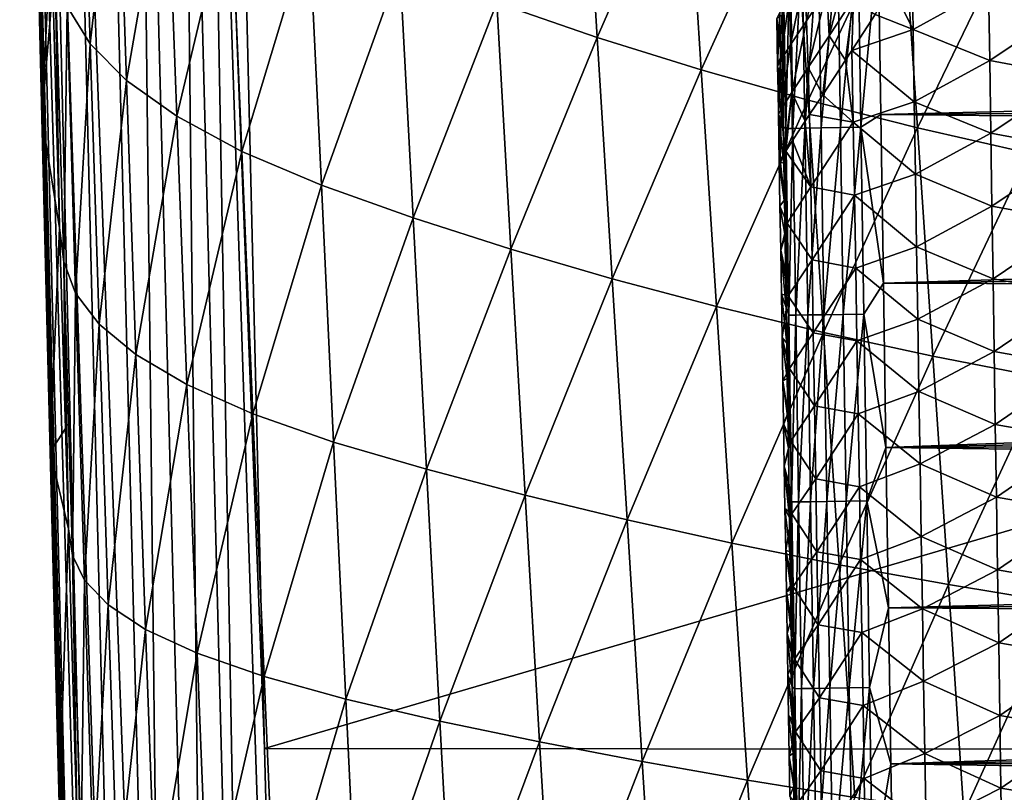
# Model space of a CAD drawing. Header units: metres. Extents: x -26 to 26, y -147 to 24.
# Tile 150 of 254: x -21.21 to -14.07, y -64.29 to -58.68. Entities that reach past the tile are written whole.
import ezdxf

# ---------------------------------------------------------------- set-up
doc = ezdxf.new("R2010")
doc.units = ezdxf.units.M
doc.layers.add('solid_12_411_052_XXX', color=7, linetype='CONTINUOUS')

msp = doc.modelspace()

# ---------------------------------------------------------------- linework, layer by layer
at = {"layer": 'solid_12_411_052_XXX'}
for points in [[(-20.363562, -52.506275, 121.180649), (-20.648869, -52.51273, 121.000336), (-20.126053, -73.243813, 121.005333)], [(-20.045385, -52.499084, 121.292519), (-20.363562, -52.506275, 121.180649), (-19.826681, -73.235832, 121.190308)], [(-20.363562, -52.506275, 121.180649), (-20.126053, -73.243813, 121.005333), (-19.826681, -73.235832, 121.190308)], [(-19.878931, -52.495319, 121.32093), (-20.045385, -52.499084, 121.292519), (-19.507191, -73.227318, 121.297325)], [(-20.045385, -52.499084, 121.292519), (-19.826681, -73.235832, 121.190308), (-19.507191, -73.227318, 121.297325)], [(-19.878931, -52.495319, 121.32093), (-19.434074, -63.966743, 121.330444), (-19.710291, -52.491505, 121.330444)], [(-19.878931, -52.495319, 121.32093), (-19.196821, -73.114609, 121.330444), (-19.434074, -63.966743, 121.330444)], [(-19.878931, -52.495319, 121.32093), (-19.507191, -73.227318, 121.297325), (-19.196821, -73.114609, 121.330444)], [(19.710333, -52.491505, 121.330444), (-19.710291, -52.491505, 121.330444), (-19.434074, -63.966743, 121.330444)], [(19.433222, -64.001778, 121.330444), (19.710333, -52.491505, 121.330444), (-19.434074, -63.966743, 121.330444)], [(-21.201559, -52.525223, 119.988632), (-21.209883, -52.525414, 119.819862), (-20.664307, -73.258163, 120.124001)], [(-21.209883, -52.525414, 119.819862), (-21.15844, -54.767628, 119.818527), (-20.664307, -73.258163, 120.124001)], [(-21.174316, -52.524609, 120.155365), (-21.201559, -52.525223, 119.988632), (-20.664307, -73.258163, 120.124001)], [(-21.064695, -52.522129, 120.474403), (-21.174316, -52.524609, 120.155365), (-20.56032, -73.255394, 120.448013)], [(-21.174316, -52.524609, 120.155365), (-20.664307, -73.258163, 120.124001), (-20.56032, -73.255394, 120.448013)], [(-20.886631, -52.518105, 120.760796), (-21.064695, -52.522129, 120.474403), (-20.377735, -73.250526, 120.750977)], [(-21.064695, -52.522129, 120.474403), (-20.56032, -73.255394, 120.448013), (-20.377735, -73.250526, 120.750977)], [(-20.648869, -52.51273, 121.000336), (-20.886631, -52.518105, 120.760796), (-20.126053, -73.243813, 121.005333)], [(-20.886631, -52.518105, 120.760796), (-20.377735, -73.250526, 120.750977), (-20.126053, -73.243813, 121.005333)], [(-21.15844, -54.767628, 119.818527), (-21.104797, -57.045013, 119.817238), (-20.664307, -73.258163, 120.124001)], [(-20.761822, -56.813595, 107.2229), (-20.698114, -58.850765, 107.237656), (-20.866529, -58.580933, 108.001358)], [(-20.761822, -56.813595, 107.2229), (-20.503038, -57.123959, 106.491013), (-20.698114, -58.850765, 107.237656)], [(-21.104797, -57.045013, 119.817238), (-21.048376, -59.385448, 119.815834), (-20.664307, -73.258163, 120.124001)], [(-20.981724, -58.025978, 109.566422), (-21.048376, -59.385448, 119.815834), (-21.104797, -57.045013, 119.817238)], [(-17.125399, -57.053921, 103.398972), (-17.018837, -58.804955, 103.436356), (-17.748955, -58.554279, 103.796341)], [(-17.125399, -57.053921, 103.398972), (-16.374098, -57.323227, 103.058098), (-17.018837, -58.804955, 103.436356)], [(-20.503038, -57.123959, 106.491013), (-20.435413, -59.116737, 106.501289), (-20.698114, -58.850765, 107.237656)], [(-20.503038, -57.123959, 106.491013), (-20.143353, -57.428272, 105.80101), (-20.435413, -59.116737, 106.501289)], [(-16.374098, -57.323227, 103.058098), (-16.264339, -59.040562, 103.102402), (-17.018837, -58.804955, 103.436356)], [(-16.374098, -57.323227, 103.058098), (-15.600354, -57.573925, 102.738907), (-16.264339, -59.040562, 103.102402)], [(-20.143353, -57.428272, 105.80101), (-20.070456, -59.377476, 105.807838), (-20.435413, -59.116737, 106.501289)], [(-20.143353, -57.428272, 105.80101), (-19.678045, -57.725224, 105.172798), (-20.070456, -59.377476, 105.807838)], [(-15.600354, -57.573925, 102.738907), (-15.489263, -59.259892, 102.789848), (-16.264339, -59.040562, 103.102402)], [(-15.600354, -57.573925, 102.738907), (-14.806734, -57.804695, 102.439148), (-15.489263, -59.259892, 102.789848)], [(-19.678045, -57.725224, 105.172798), (-19.598537, -59.631927, 105.178062), (-20.070456, -59.377476, 105.807838)], [(-19.678045, -57.725224, 105.172798), (-19.108398, -58.012962, 104.629669), (-19.598537, -59.631927, 105.178062)], [(-14.806734, -57.804695, 102.439148), (-14.69606, -59.461781, 102.496277), (-15.489263, -59.259892, 102.789848)], [(-14.806734, -57.804695, 102.439148), (-13.995935, -58.014248, 102.156052), (-14.69606, -59.461781, 102.496277)], [(-20.981724, -58.025978, 109.566422), (-20.969954, -58.441753, 109.571388), (-21.048376, -59.385448, 119.815834)], [(-19.108398, -58.012962, 104.629669), (-19.021063, -59.878487, 104.636292), (-19.598537, -59.631927, 105.178062)], [(-19.108398, -58.012962, 104.629669), (-18.451506, -58.289818, 104.185669), (-19.021063, -59.878487, 104.636292)], [(-13.995935, -58.014248, 102.156052), (-13.887317, -59.645107, 102.218742), (-14.69606, -59.461781, 102.496277)], [(-15.671844, -58.109867, 161.094696), (-15.681321, -58.646301, 160.948349), (-15.677224, -58.916634, 160.948288)], [(-15.671844, -58.109867, 161.094696), (-15.677224, -58.916634, 160.948288), (-15.673139, -59.185444, 160.948227)], [(-15.671844, -58.109867, 161.094696), (-15.673139, -59.185444, 160.948227), (-15.669063, -59.45277, 160.948181)], [(-15.620296, -58.109074, 161.242935), (-15.671844, -58.109867, 161.094696), (-15.651367, -59.465771, 161.094467)], [(-15.651367, -59.465771, 161.094467), (-15.671844, -58.109867, 161.094696), (-15.669063, -59.45277, 160.948181)], [(-15.59987, -59.464966, 161.242783), (-15.620296, -58.109074, 161.242935), (-15.651367, -59.465771, 161.094467)], [(-15.533429, -58.107754, 161.381134), (-15.620296, -58.109074, 161.242935), (-15.59987, -59.464966, 161.242783)], [(-15.513021, -59.463623, 161.381073), (-15.533429, -58.107754, 161.381134), (-15.59987, -59.464966, 161.242783)], [(-15.415482, -58.105968, 161.497162), (-15.533429, -58.107754, 161.381134), (-15.513021, -59.463623, 161.381073)], [(-15.501271, -58.68396, 157.384506), (-15.513315, -58.346489, 157.407013), (-15.370416, -58.131107, 157.0625)], [(-15.39506, -59.461811, 161.497177), (-15.415482, -58.105968, 161.497162), (-15.513021, -59.463623, 161.381073)], [(-15.353211, -58.460823, 157.034668), (-15.501271, -58.68396, 157.384506), (-15.370416, -58.131107, 157.0625)], [(-15.275885, -58.103863, 161.581711), (-15.415482, -58.105968, 161.497162), (-15.39506, -59.461811, 161.497177)], [(-15.255424, -59.459675, 161.581802), (-15.275885, -58.103863, 161.581711), (-15.39506, -59.461811, 161.497177)], [(-15.126877, -58.10162, 161.630798), (-15.275885, -58.103863, 161.581711), (-15.255424, -59.459675, 161.581802)], [(-15.106369, -59.457397, 161.630905), (-15.126877, -58.10162, 161.630798), (-15.255424, -59.459675, 161.581802)], [(-14.980981, -58.11084, 161.64595), (-15.126877, -58.10162, 161.630798), (-15.106369, -59.457397, 161.630905)], [(-14.961949, -59.365479, 161.646057), (-14.980981, -58.11084, 161.64595), (-15.106369, -59.457397, 161.630905)], [(14.973123, -58.632851, 161.645996), (-14.980981, -58.11084, 161.64595), (-14.961949, -59.365479, 161.646057)], [(-15.336632, -58.792706, 157.008347), (-15.353211, -58.460823, 157.034668), (-15.181615, -58.199024, 156.723938)], [(-15.159805, -58.522835, 156.694748), (-15.336632, -58.792706, 157.008347), (-15.181615, -58.199024, 156.723938)], [(-18.451506, -58.289818, 104.185669), (-18.355856, -60.115719, 104.197159), (-19.021063, -59.878487, 104.636292)], [(-18.451506, -58.289818, 104.185669), (-17.748955, -58.554279, 103.796341), (-18.355856, -60.115719, 104.197159)], [(-14.878476, -58.443581, 156.319611), (-14.736512, -58.222778, 156.160461), (-14.727642, -58.746681, 156.163925)], [(-14.727642, -58.746681, 156.163925), (-14.736512, -58.222778, 156.160461), (-14.18016, -58.444336, 155.70903)], [(-20.951864, -58.30999, 108.780579), (-20.920013, -60.186039, 109.592079), (-20.969954, -58.441753, 109.571388)], [(-20.951864, -58.30999, 108.780579), (-20.89015, -60.434944, 108.80114), (-20.920013, -60.186039, 109.592079)], [(-20.951864, -58.30999, 108.780579), (-20.866529, -58.580933, 108.001358), (-20.89015, -60.434944, 108.80114)], [(-15.616449, -58.859226, 157.771027), (-15.624632, -58.515282, 157.786591), (-15.513315, -58.346489, 157.407013)], [(-15.501271, -58.68396, 157.384506), (-15.616449, -58.859226, 157.771027), (-15.513315, -58.346489, 157.407013)], [(-20.969954, -58.441753, 109.571388), (-20.920013, -60.186039, 109.592079), (-21.048376, -59.385448, 119.815834)], [(-15.489343, -59.02306, 157.362823), (-15.501271, -58.68396, 157.384506), (-15.353211, -58.460823, 157.034668)], [(-15.336632, -58.792706, 157.008347), (-15.489343, -59.02306, 157.362823), (-15.353211, -58.460823, 157.034668)], [(-15.003829, -58.638958, 156.478638), (-14.878476, -58.443581, 156.319611), (-14.727642, -58.746681, 156.163925)], [(-14.727642, -58.746681, 156.163925), (-14.18016, -58.444336, 155.70903), (-14.172048, -58.972706, 155.713409)], [(-14.172048, -58.972706, 155.713409), (-14.18016, -58.444336, 155.70903), (-13.55876, -58.560963, 155.385101)], [(-17.748955, -58.554279, 103.796341), (-17.646299, -60.342331, 103.814095), (-18.355856, -60.115719, 104.197159)], [(-17.748955, -58.554279, 103.796341), (-17.018837, -58.804955, 103.436356), (-17.646299, -60.342331, 103.814095)], [(-15.688936, -58.973858, 158.188446), (-15.694903, -58.625301, 158.19577), (-15.624632, -58.515282, 157.786591)], [(-15.616449, -58.859226, 157.771027), (-15.688936, -58.973858, 158.188446), (-15.624632, -58.515282, 157.786591)], [(-15.159805, -58.522835, 156.694748), (-15.217396, -58.970066, 156.801819), (-15.336632, -58.792706, 157.008347)], [(-15.159805, -58.522835, 156.694748), (-15.171637, -58.899529, 156.725861), (-15.217396, -58.970066, 156.801819)], [(-15.159805, -58.522835, 156.694748), (-15.003829, -58.638958, 156.478638), (-15.171637, -58.899529, 156.725861)], [(-14.172048, -58.972706, 155.713409), (-13.55876, -58.560963, 155.385101), (-13.55101, -59.088184, 155.389694)], [(-20.866529, -58.580933, 108.001358), (-20.803995, -60.660553, 108.016357), (-20.89015, -60.434944, 108.80114)], [(-20.866529, -58.580933, 108.001358), (-20.698114, -58.850765, 107.237656), (-20.803995, -60.660553, 108.016357)], [(-15.694903, -58.625301, 158.19577), (-15.710482, -59.011703, 158.623459), (-15.716025, -58.668159, 158.621872)], [(-15.716025, -58.668159, 158.621872), (-15.677224, -58.916634, 160.948288), (-15.681321, -58.646301, 160.948349)], [(-15.688936, -58.973858, 158.188446), (-15.710482, -59.011703, 158.623459), (-15.694903, -58.625301, 158.19577)], [(-15.171637, -58.899529, 156.725861), (-15.003829, -58.638958, 156.478638), (-14.727642, -58.746681, 156.163925)], [(14.973123, -58.632851, 161.645996), (-14.961949, -59.365479, 161.646057), (14.965208, -59.153755, 161.646042)], [(-15.716025, -58.668159, 158.621872), (-15.710482, -59.011703, 158.623459), (-15.677224, -58.916634, 160.948288)], [(-15.608157, -59.204273, 157.755753), (-15.616449, -58.859226, 157.771027), (-15.501271, -58.68396, 157.384506)], [(-15.489343, -59.02306, 157.362823), (-15.608157, -59.204273, 157.755753), (-15.501271, -58.68396, 157.384506)], [(-15.336632, -58.792706, 157.008347), (-15.382984, -59.221851, 157.119919), (-15.489343, -59.02306, 157.362823)], [(-15.336632, -58.792706, 157.008347), (-15.217396, -58.970066, 156.801819), (-15.382984, -59.221851, 157.119919)], [(-15.171637, -58.899529, 156.725861), (-14.727642, -58.746681, 156.163925), (-14.71927, -59.272469, 156.167953)], [(-14.71927, -59.272469, 156.167953), (-14.727642, -58.746681, 156.163925), (-14.172048, -58.972706, 155.713409)], [(-20.698114, -58.850765, 107.237656), (-20.633141, -60.885593, 107.247009), (-20.803995, -60.660553, 108.016357)], [(-20.698114, -58.850765, 107.237656), (-20.435413, -59.116737, 106.501289), (-20.633141, -60.885593, 107.247009)], [(-17.018837, -58.804955, 103.436356), (-16.911139, -60.557129, 103.460548), (-17.646299, -60.342331, 103.814095)], [(-17.018837, -58.804955, 103.436356), (-16.264339, -59.040562, 103.102402), (-16.911139, -60.557129, 103.460548)], [(-15.682815, -59.322971, 158.181137), (-15.688936, -58.973858, 158.188446), (-15.616449, -58.859226, 157.771027)], [(-15.608157, -59.204273, 157.755753), (-15.682815, -59.322971, 158.181137), (-15.616449, -58.859226, 157.771027)], [(-15.710482, -59.011703, 158.623459), (-15.673139, -59.185444, 160.948227), (-15.677224, -58.916634, 160.948288)], [(-15.217396, -58.970066, 156.801819), (-15.171637, -58.899529, 156.725861), (-15.16147, -59.420757, 156.726852)], [(-15.16147, -59.420757, 156.726852), (-15.171637, -58.899529, 156.725861), (-14.71927, -59.272469, 156.167953)], [(-15.688936, -58.973858, 158.188446), (-15.707544, -59.193195, 158.624283), (-15.710482, -59.011703, 158.623459)], [(-15.688936, -58.973858, 158.188446), (-15.704805, -59.362152, 158.625046), (-15.707544, -59.193195, 158.624283)], [(-15.682815, -59.322971, 158.181137), (-15.704805, -59.362152, 158.625046), (-15.688936, -58.973858, 158.188446)], [(-15.382984, -59.221851, 157.119919), (-15.217396, -58.970066, 156.801819), (-15.16147, -59.420757, 156.726852)], [(-14.71927, -59.272469, 156.167953), (-14.172048, -58.972706, 155.713409), (-14.163921, -59.501072, 155.717773)], [(-14.163921, -59.501072, 155.717773), (-14.172048, -58.972706, 155.713409), (-13.55101, -59.088184, 155.389694)], [(-16.264339, -59.040562, 103.102402), (-16.153502, -60.759014, 103.133026), (-16.911139, -60.557129, 103.460548)], [(-16.264339, -59.040562, 103.102402), (-15.489263, -59.259892, 102.789848), (-16.153502, -60.759014, 103.133026)], [(-15.710482, -59.011703, 158.623459), (-15.707544, -59.193195, 158.624283), (-15.673139, -59.185444, 160.948227)], [(-15.489343, -59.02306, 157.362823), (-15.51006, -59.412502, 157.437729), (-15.608157, -59.204273, 157.755753)], [(-15.489343, -59.02306, 157.362823), (-15.478886, -59.365616, 157.350693), (-15.51006, -59.412502, 157.437729)], [(-15.489343, -59.02306, 157.362823), (-15.382984, -59.221851, 157.119919), (-15.478886, -59.365616, 157.350693)], [(-20.435413, -59.116737, 106.501289), (-20.366566, -61.107384, 106.505409), (-20.633141, -60.885593, 107.247009)], [(-20.435413, -59.116737, 106.501289), (-20.070456, -59.377476, 105.807838), (-20.366566, -61.107384, 106.505409)], [(-14.163921, -59.501072, 155.717773), (-13.55101, -59.088184, 155.389694), (-13.543261, -59.615402, 155.394287)], [(-15.707544, -59.193195, 158.624283), (-15.669063, -59.45277, 160.948181), (-15.673139, -59.185444, 160.948227)], [(-15.707544, -59.193195, 158.624283), (-15.704805, -59.362152, 158.625046), (-15.669063, -59.45277, 160.948181)], [(-15.608157, -59.204273, 157.755753), (-15.661138, -59.645813, 158.060028), (-15.682815, -59.322971, 158.181137)], [(-15.608157, -59.204273, 157.755753), (-15.651345, -59.630196, 157.997803), (-15.661138, -59.645813, 158.060028)], [(-15.608157, -59.204273, 157.755753), (-15.601611, -59.552277, 157.752747), (-15.651345, -59.630196, 157.997803)], [(-15.608157, -59.204273, 157.755753), (-15.51006, -59.412502, 157.437729), (-15.601611, -59.552277, 157.752747)], [(-15.478886, -59.365616, 157.350693), (-15.382984, -59.221851, 157.119919), (-15.16147, -59.420757, 156.726852)], [(14.965208, -59.153755, 161.646042), (-14.961949, -59.365479, 161.646057), (14.957333, -59.669346, 161.646088)], [(-15.489263, -59.259892, 102.789848), (-15.377147, -60.946953, 102.826622), (-16.153502, -60.759014, 103.133026)], [(-15.489263, -59.259892, 102.789848), (-14.69606, -59.461781, 102.496277), (-15.377147, -60.946953, 102.826622)], [(-15.16147, -59.420757, 156.726852), (-14.71927, -59.272469, 156.167953), (-14.710871, -59.798248, 156.171951)], [(-14.710871, -59.798248, 156.171951), (-14.71927, -59.272469, 156.167953), (-14.163921, -59.501072, 155.717773)], [(-15.682815, -59.322971, 158.181137), (-15.699163, -59.708694, 158.626953), (-15.704805, -59.362152, 158.625046)], [(-15.704805, -59.362152, 158.625046), (-15.664997, -59.718639, 160.94812), (-15.669063, -59.45277, 160.948181)], [(-15.704805, -59.362152, 158.625046), (-15.699163, -59.708694, 158.626953), (-15.664997, -59.718639, 160.94812)], [(-15.682815, -59.322971, 158.181137), (-15.692282, -59.696655, 158.353546), (-15.699163, -59.708694, 158.626953)], [(-15.682815, -59.322971, 158.181137), (-15.661138, -59.645813, 158.060028), (-15.692282, -59.696655, 158.353546)], [(-14.943155, -60.589832, 161.646164), (-14.961949, -59.365479, 161.646057), (-15.106369, -59.457397, 161.630905)], [(14.957333, -59.669346, 161.646088), (-14.961949, -59.365479, 161.646057), (-14.943155, -60.589832, 161.646164)], [(-21.048376, -59.385448, 119.815834), (-20.988516, -61.817009, 119.814232), (-20.664307, -73.258163, 120.124001)], [(-20.920013, -60.186039, 109.592079), (-20.988516, -61.817009, 119.814232), (-21.048376, -59.385448, 119.815834)], [(-20.070456, -59.377476, 105.807838), (-19.996386, -61.324753, 105.807793), (-20.366566, -61.107384, 106.505409)], [(-20.070456, -59.377476, 105.807838), (-19.598537, -59.631927, 105.178062), (-19.996386, -61.324753, 105.807793)], [(-15.601611, -59.552277, 157.752747), (-15.51006, -59.412502, 157.437729), (-15.469913, -59.890064, 157.353088)], [(-15.51006, -59.412502, 157.437729), (-15.478886, -59.365616, 157.350693), (-15.469913, -59.890064, 157.353088)], [(-15.469913, -59.890064, 157.353088), (-15.478886, -59.365616, 157.350693), (-15.16147, -59.420757, 156.726852)], [(-15.469913, -59.890064, 157.353088), (-15.16147, -59.420757, 156.726852), (-15.152795, -59.950001, 156.730438)], [(-15.152795, -59.950001, 156.730438), (-15.16147, -59.420757, 156.726852), (-14.710871, -59.798248, 156.171951)], [(-15.651367, -59.465771, 161.094467), (-15.669063, -59.45277, 160.948181), (-15.664997, -59.718639, 160.94812)], [(-15.651367, -59.465771, 161.094467), (-15.664997, -59.718639, 160.94812), (-15.660943, -59.983006, 160.948059)], [(-15.651367, -59.465771, 161.094467), (-15.660943, -59.983006, 160.948059), (-15.656903, -60.245682, 160.948013)], [(-15.651367, -59.465771, 161.094467), (-15.656903, -60.245682, 160.948013), (-15.652878, -60.506683, 160.947952)], [(-15.651367, -59.465771, 161.094467), (-15.652878, -60.506683, 160.947952), (-15.648866, -60.766037, 160.947891)], [(-15.59987, -59.464966, 161.242783), (-15.651367, -59.465771, 161.094467), (-15.630582, -60.821674, 161.094238)], [(-15.630582, -60.821674, 161.094238), (-15.651367, -59.465771, 161.094467), (-15.648866, -60.766037, 160.947891)], [(-15.579136, -60.820858, 161.24263), (-15.59987, -59.464966, 161.242783), (-15.630582, -60.821674, 161.094238)], [(-15.513021, -59.463623, 161.381073), (-15.59987, -59.464966, 161.242783), (-15.579136, -60.820858, 161.24263)], [(-15.492306, -60.819492, 161.381012), (-15.513021, -59.463623, 161.381073), (-15.579136, -60.820858, 161.24263)], [(-15.39506, -59.461811, 161.497177), (-15.513021, -59.463623, 161.381073), (-15.492306, -60.819492, 161.381012)], [(-15.37433, -60.817654, 161.497192), (-15.39506, -59.461811, 161.497177), (-15.492306, -60.819492, 161.381012)], [(-15.255424, -59.459675, 161.581802), (-15.39506, -59.461811, 161.497177), (-15.37433, -60.817654, 161.497192)], [(-14.69606, -59.461781, 102.496277), (-14.584419, -61.119946, 102.53878), (-15.377147, -60.946953, 102.826622)], [(-15.234656, -60.815487, 161.581879), (-15.255424, -59.459675, 161.581802), (-15.37433, -60.817654, 161.497192)], [(-15.106369, -59.457397, 161.630905), (-15.255424, -59.459675, 161.581802), (-15.234656, -60.815487, 161.581879)], [(-15.08555, -60.813175, 161.631027), (-15.106369, -59.457397, 161.630905), (-15.234656, -60.815487, 161.581879)], [(-14.943155, -60.589832, 161.646164), (-15.106369, -59.457397, 161.630905), (-15.08555, -60.813175, 161.631027)], [(-14.710871, -59.798248, 156.171951), (-14.163921, -59.501072, 155.717773), (-14.155781, -60.029434, 155.722107)], [(-14.69606, -59.461781, 102.496277), (-13.887317, -59.645107, 102.218742), (-14.584419, -61.119946, 102.53878)], [(-14.155781, -60.029434, 155.722107), (-14.163921, -59.501072, 155.717773), (-13.543261, -59.615402, 155.394287)], [(-15.601611, -59.552277, 157.752747), (-15.469913, -59.890064, 157.353088), (-15.651345, -59.630196, 157.997803)], [(-19.598537, -59.631927, 105.178062), (-19.517902, -61.536907, 105.175766), (-19.996386, -61.324753, 105.807793)], [(-19.598537, -59.631927, 105.178062), (-19.021063, -59.878487, 104.636292), (-19.517902, -61.536907, 105.175766)], [(-15.692282, -59.696655, 158.353546), (-15.661138, -59.645813, 158.060028), (-15.642537, -60.154049, 157.999786)], [(-15.661138, -59.645813, 158.060028), (-15.651345, -59.630196, 157.997803), (-15.642537, -60.154049, 157.999786)], [(-15.469913, -59.890064, 157.353088), (-15.642537, -60.154049, 157.999786), (-15.651345, -59.630196, 157.997803)], [(-13.887317, -59.645107, 102.218742), (-13.777788, -61.277031, 102.26638), (-14.584419, -61.119946, 102.53878)], [(-14.155781, -60.029434, 155.722107), (-13.543261, -59.615402, 155.394287), (-13.535511, -60.142616, 155.398865)], [(-15.692282, -59.696655, 158.353546), (-15.642537, -60.154049, 157.999786), (-15.699163, -59.708694, 158.626953)], [(-15.699163, -59.708694, 158.626953), (-15.660943, -59.983006, 160.948059), (-15.664997, -59.718639, 160.94812)], [(-15.699163, -59.708694, 158.626953), (-15.693885, -60.030678, 158.628311), (-15.660943, -59.983006, 160.948059)], [(-15.642537, -60.154049, 157.999786), (-15.693885, -60.030678, 158.628311), (-15.699163, -59.708694, 158.626953)], [(14.957333, -59.669346, 161.646088), (-14.943155, -60.589832, 161.646164), (14.9495, -60.17984, 161.646133)], [(-15.152795, -59.950001, 156.730438), (-14.710871, -59.798248, 156.171951), (-14.702444, -60.324024, 156.175919)], [(-14.702444, -60.324024, 156.175919), (-14.710871, -59.798248, 156.171951), (-14.155781, -60.029434, 155.722107)], [(-19.021063, -59.878487, 104.636292), (-18.932646, -61.742477, 104.634682), (-19.517902, -61.536907, 105.175766)], [(-19.021063, -59.878487, 104.636292), (-18.355856, -60.115719, 104.197159), (-18.932646, -61.742477, 104.634682)], [(-15.461088, -60.419884, 157.356201), (-15.642537, -60.154049, 157.999786), (-15.469913, -59.890064, 157.353088)], [(-15.461088, -60.419884, 157.356201), (-15.469913, -59.890064, 157.353088), (-15.152795, -59.950001, 156.730438)], [(-15.693885, -60.030678, 158.628311), (-15.656903, -60.245682, 160.948013), (-15.660943, -59.983006, 160.948059)], [(-15.461088, -60.419884, 157.356201), (-15.152795, -59.950001, 156.730438), (-15.144082, -60.479244, 156.734009)], [(-15.144082, -60.479244, 156.734009), (-15.152795, -59.950001, 156.730438), (-14.702444, -60.324024, 156.175919)], [(-15.693885, -60.030678, 158.628311), (-15.688622, -60.350533, 158.629654), (-15.656903, -60.245682, 160.948013)], [(-15.642537, -60.154049, 157.999786), (-15.688622, -60.350533, 158.629654), (-15.693885, -60.030678, 158.628311)], [(-14.702444, -60.324024, 156.175919), (-14.155781, -60.029434, 155.722107), (-14.147626, -60.557793, 155.72644)], [(-14.147626, -60.557793, 155.72644), (-14.155781, -60.029434, 155.722107), (-13.535511, -60.142616, 155.398865)], [(-18.355856, -60.115719, 104.197159), (-18.259174, -61.940262, 104.199776), (-18.932646, -61.742477, 104.634682)], [(-18.355856, -60.115719, 104.197159), (-17.646299, -60.342331, 103.814095), (-18.259174, -61.940262, 104.199776)], [(-14.147626, -60.557793, 155.72644), (-13.535511, -60.142616, 155.398865), (-13.527761, -60.66983, 155.403442)], [(-20.920013, -60.186039, 109.592079), (-20.877638, -61.643528, 109.610947), (-20.988516, -61.817009, 119.814232)], [(-20.89015, -60.434944, 108.80114), (-20.877638, -61.643528, 109.610947), (-20.920013, -60.186039, 109.592079)], [(-15.642537, -60.154049, 157.999786), (-15.633736, -60.681469, 158.002396), (-15.688622, -60.350533, 158.629654)], [(-15.461088, -60.419884, 157.356201), (-15.633736, -60.681469, 158.002396), (-15.642537, -60.154049, 157.999786)], [(14.9495, -60.17984, 161.646133), (-14.943155, -60.589832, 161.646164), (14.94171, -60.685299, 161.646179)], [(-15.688622, -60.350533, 158.629654), (-15.652878, -60.506683, 160.947952), (-15.656903, -60.245682, 160.948013)], [(-17.646299, -60.342331, 103.814095), (-17.54266, -62.1292, 103.822372), (-18.259174, -61.940262, 104.199776)], [(-17.646299, -60.342331, 103.814095), (-16.911139, -60.557129, 103.460548), (-17.54266, -62.1292, 103.822372)], [(-15.688622, -60.350533, 158.629654), (-15.648866, -60.766037, 160.947891), (-15.652878, -60.506683, 160.947952)], [(-15.688622, -60.350533, 158.629654), (-15.683378, -60.668259, 158.630951), (-15.648866, -60.766037, 160.947891)], [(-15.633736, -60.681469, 158.002396), (-15.683378, -60.668259, 158.630951), (-15.688622, -60.350533, 158.629654)], [(-15.144082, -60.479244, 156.734009), (-14.702444, -60.324024, 156.175919), (-14.69399, -60.8498, 156.179855)], [(-14.69399, -60.8498, 156.179855), (-14.702444, -60.324024, 156.175919), (-14.147626, -60.557793, 155.72644)], [(-20.89015, -60.434944, 108.80114), (-20.856308, -62.371254, 109.623795), (-20.877638, -61.643528, 109.610947)], [(-20.89015, -60.434944, 108.80114), (-20.827032, -62.565025, 108.825562), (-20.856308, -62.371254, 109.623795)], [(-20.89015, -60.434944, 108.80114), (-20.803995, -60.660553, 108.016357), (-20.827032, -62.565025, 108.825562)], [(-15.452217, -60.949699, 157.359253), (-15.633736, -60.681469, 158.002396), (-15.461088, -60.419884, 157.356201)], [(-15.452217, -60.949699, 157.359253), (-15.461088, -60.419884, 157.356201), (-15.144082, -60.479244, 156.734009)], [(-15.452217, -60.949699, 157.359253), (-15.144082, -60.479244, 156.734009), (-15.135331, -61.00848, 156.737534)], [(-15.135331, -61.00848, 156.737534), (-15.144082, -60.479244, 156.734009), (-14.69399, -60.8498, 156.179855)], [(-16.911139, -60.557129, 103.460548), (-16.802502, -62.308285, 103.474686), (-17.54266, -62.1292, 103.822372)], [(-16.911139, -60.557129, 103.460548), (-16.153502, -60.759014, 103.133026), (-16.802502, -62.308285, 103.474686)], [(-14.69399, -60.8498, 156.179855), (-14.147626, -60.557793, 155.72644), (-14.139454, -61.086147, 155.730774)], [(-14.139454, -61.086147, 155.730774), (-14.147626, -60.557793, 155.72644), (-13.527761, -60.66983, 155.403442)], [(-14.924593, -61.782856, 161.646286), (-14.943155, -60.589832, 161.646164), (-15.08555, -60.813175, 161.631027)], [(14.94171, -60.685299, 161.646179), (-14.943155, -60.589832, 161.646164), (-14.924593, -61.782856, 161.646286)], [(-20.803995, -60.660553, 108.016357), (-20.740118, -62.744976, 108.034088), (-20.827032, -62.565025, 108.825562)], [(-20.803995, -60.660553, 108.016357), (-20.633141, -60.885593, 107.247009), (-20.740118, -62.744976, 108.034088)], [(-15.683378, -60.668259, 158.630951), (-15.644868, -61.023781, 160.947845), (-15.648866, -60.766037, 160.947891)], [(-15.683378, -60.668259, 158.630951), (-15.678152, -60.983856, 158.632233), (-15.644868, -61.023781, 160.947845)], [(-15.633736, -60.681469, 158.002396), (-15.678152, -60.983856, 158.632233), (-15.683378, -60.668259, 158.630951)], [(-15.633736, -60.681469, 158.002396), (-15.624888, -61.208885, 158.004944), (-15.678152, -60.983856, 158.632233)], [(-15.452217, -60.949699, 157.359253), (-15.624888, -61.208885, 158.004944), (-15.633736, -60.681469, 158.002396)], [(14.94171, -60.685299, 161.646179), (-14.924593, -61.782856, 161.646286), (14.933958, -61.185093, 161.646225)], [(-14.139454, -61.086147, 155.730774), (-13.527761, -60.66983, 155.403442), (-13.520009, -61.197041, 155.40802)], [(-16.153502, -60.759014, 103.133026), (-16.041771, -62.476608, 103.153038), (-16.802502, -62.308285, 103.474686)], [(-16.153502, -60.759014, 103.133026), (-15.377147, -60.946953, 102.826622), (-16.041771, -62.476608, 103.153038)], [(-15.630582, -60.821674, 161.094238), (-15.648866, -60.766037, 160.947891), (-15.644868, -61.023781, 160.947845)], [(-15.630582, -60.821674, 161.094238), (-15.644868, -61.023781, 160.947845), (-15.640883, -61.279945, 160.947784)], [(-15.630582, -60.821674, 161.094238), (-15.640883, -61.279945, 160.947784), (-15.636912, -61.534557, 160.947723)], [(-15.630582, -60.821674, 161.094238), (-15.636912, -61.534557, 160.947723), (-15.632955, -61.787655, 160.947678)], [(-15.630582, -60.821674, 161.094238), (-15.632955, -61.787655, 160.947678), (-15.629008, -62.039265, 160.947617)], [(-15.579136, -60.820858, 161.24263), (-15.630582, -60.821674, 161.094238), (-15.609488, -62.177574, 161.094009)], [(-15.609488, -62.177574, 161.094009), (-15.630582, -60.821674, 161.094238), (-15.629008, -62.039265, 160.947617)], [(-15.558095, -62.176746, 161.242477), (-15.579136, -60.820858, 161.24263), (-15.609488, -62.177574, 161.094009)], [(-15.492306, -60.819492, 161.381012), (-15.579136, -60.820858, 161.24263), (-15.558095, -62.176746, 161.242477)], [(-15.471284, -62.175365, 161.380951), (-15.492306, -60.819492, 161.381012), (-15.558095, -62.176746, 161.242477)], [(-15.37433, -60.817654, 161.497192), (-15.492306, -60.819492, 161.381012), (-15.471284, -62.175365, 161.380951)], [(-15.353293, -62.1735, 161.497208), (-15.37433, -60.817654, 161.497192), (-15.471284, -62.175365, 161.380951)], [(-15.234656, -60.815487, 161.581879), (-15.37433, -60.817654, 161.497192), (-15.353293, -62.1735, 161.497208)], [(-15.21358, -62.171299, 161.581955), (-15.234656, -60.815487, 161.581879), (-15.353293, -62.1735, 161.497208)], [(-15.08555, -60.813175, 161.631027), (-15.234656, -60.815487, 161.581879), (-15.21358, -62.171299, 161.581955)], [(-15.064425, -62.168953, 161.631134), (-15.08555, -60.813175, 161.631027), (-15.21358, -62.171299, 161.581955)], [(-15.135331, -61.00848, 156.737534), (-14.69399, -60.8498, 156.179855), (-14.685507, -61.375568, 156.183777)], [(-14.924593, -61.782856, 161.646286), (-15.08555, -60.813175, 161.631027), (-15.064425, -62.168953, 161.631134)], [(-14.685507, -61.375568, 156.183777), (-14.69399, -60.8498, 156.179855), (-14.139454, -61.086147, 155.730774)], [(-20.633141, -60.885593, 107.247009), (-20.566872, -62.924911, 107.258011), (-20.740118, -62.744976, 108.034088)], [(-20.633141, -60.885593, 107.247009), (-20.366566, -61.107384, 106.505409), (-20.566872, -62.924911, 107.258011)], [(-15.377147, -60.946953, 102.826622), (-15.264186, -62.633305, 102.852264), (-16.041771, -62.476608, 103.153038)], [(-15.678152, -60.983856, 158.632233), (-15.640883, -61.279945, 160.947784), (-15.644868, -61.023781, 160.947845)], [(-15.678152, -60.983856, 158.632233), (-15.672944, -61.297329, 158.633484), (-15.640883, -61.279945, 160.947784)], [(-15.624888, -61.208885, 158.004944), (-15.672944, -61.297329, 158.633484), (-15.678152, -60.983856, 158.632233)], [(-15.443302, -61.479511, 157.362259), (-15.624888, -61.208885, 158.004944), (-15.452217, -60.949699, 157.359253)], [(-15.443302, -61.479511, 157.362259), (-15.452217, -60.949699, 157.359253), (-15.135331, -61.00848, 156.737534)], [(-15.443302, -61.479511, 157.362259), (-15.135331, -61.00848, 156.737534), (-15.126542, -61.537712, 156.741013)], [(-15.377147, -60.946953, 102.826622), (-14.584419, -61.119946, 102.53878), (-15.264186, -62.633305, 102.852264)], [(-15.126542, -61.537712, 156.741013), (-15.135331, -61.00848, 156.737534), (-14.685507, -61.375568, 156.183777)], [(-20.366566, -61.107384, 106.505409), (-20.296474, -63.102222, 106.510124), (-20.566872, -62.924911, 107.258011)], [(-20.366566, -61.107384, 106.505409), (-19.996386, -61.324753, 105.807793), (-20.296474, -63.102222, 106.510124)], [(-14.584419, -61.119946, 102.53878), (-14.47198, -62.777538, 102.569664), (-15.264186, -62.633305, 102.852264)], [(-14.685507, -61.375568, 156.183777), (-14.139454, -61.086147, 155.730774), (-14.131267, -61.614502, 155.735077)], [(-14.584419, -61.119946, 102.53878), (-13.777788, -61.277031, 102.26638), (-14.47198, -62.777538, 102.569664)], [(-14.131267, -61.614502, 155.735077), (-14.139454, -61.086147, 155.730774), (-13.520009, -61.197041, 155.40802)], [(-15.624888, -61.208885, 158.004944), (-15.615993, -61.736298, 158.007431), (-15.672944, -61.297329, 158.633484)], [(-15.443302, -61.479511, 157.362259), (-15.615993, -61.736298, 158.007431), (-15.624888, -61.208885, 158.004944)], [(14.933958, -61.185093, 161.646225), (-14.924593, -61.782856, 161.646286), (14.926245, -61.679287, 161.646271)], [(-14.131267, -61.614502, 155.735077), (-13.520009, -61.197041, 155.40802), (-13.512253, -61.724247, 155.412582)], [(-15.672944, -61.297329, 158.633484), (-15.636912, -61.534557, 160.947723), (-15.640883, -61.279945, 160.947784)], [(-13.777788, -61.277031, 102.26638), (-13.667508, -62.908516, 102.301941), (-14.47198, -62.777538, 102.569664)], [(-19.996386, -61.324753, 105.807793), (-19.921118, -63.275932, 105.80732), (-20.296474, -63.102222, 106.510124)], [(-19.996386, -61.324753, 105.807793), (-19.517902, -61.536907, 105.175766), (-19.921118, -63.275932, 105.80732)], [(-15.672944, -61.297329, 158.633484), (-15.667754, -61.608669, 158.634705), (-15.636912, -61.534557, 160.947723)], [(-15.615993, -61.736298, 158.007431), (-15.667754, -61.608669, 158.634705), (-15.672944, -61.297329, 158.633484)], [(-15.126542, -61.537712, 156.741013), (-14.685507, -61.375568, 156.183777), (-14.676997, -61.901333, 156.187683)], [(-14.676997, -61.901333, 156.187683), (-14.685507, -61.375568, 156.183777), (-14.131267, -61.614502, 155.735077)], [(-15.434343, -62.009319, 157.365219), (-15.615993, -61.736298, 158.007431), (-15.443302, -61.479511, 157.362259)], [(-15.434343, -62.009319, 157.365219), (-15.443302, -61.479511, 157.362259), (-15.126542, -61.537712, 156.741013)], [(-19.517902, -61.536907, 105.175766), (-19.436119, -63.445507, 105.172073), (-19.921118, -63.275932, 105.80732)], [(-19.517902, -61.536907, 105.175766), (-18.932646, -61.742477, 104.634682), (-19.436119, -63.445507, 105.172073)], [(-15.667754, -61.608669, 158.634705), (-15.632955, -61.787655, 160.947678), (-15.636912, -61.534557, 160.947723)], [(-15.434343, -62.009319, 157.365219), (-15.126542, -61.537712, 156.741013), (-15.117716, -62.066944, 156.744476)], [(-15.117716, -62.066944, 156.744476), (-15.126542, -61.537712, 156.741013), (-14.676997, -61.901333, 156.187683)], [(-20.877638, -61.643528, 109.610947), (-20.856308, -62.371254, 109.623795), (-20.988516, -61.817009, 119.814232)], [(-15.667754, -61.608669, 158.634705), (-15.662583, -61.917881, 158.63591), (-15.632955, -61.787655, 160.947678)], [(-15.615993, -61.736298, 158.007431), (-15.662583, -61.917881, 158.63591), (-15.667754, -61.608669, 158.634705)], [(-14.676997, -61.901333, 156.187683), (-14.131267, -61.614502, 155.735077), (-14.123061, -62.142853, 155.739365)], [(-14.123061, -62.142853, 155.739365), (-14.131267, -61.614502, 155.735077), (-13.512253, -61.724247, 155.412582)], [(14.926245, -61.679287, 161.646271), (-14.924593, -61.782856, 161.646286), (14.918571, -62.168068, 161.646317)], [(-18.932646, -61.742477, 104.634682), (-18.843128, -63.609818, 104.630745), (-19.436119, -63.445507, 105.172073)], [(-18.932646, -61.742477, 104.634682), (-18.259174, -61.940262, 104.199776), (-18.843128, -63.609818, 104.630745)], [(-15.615993, -61.736298, 158.007431), (-15.607051, -62.263706, 158.009857), (-15.662583, -61.917881, 158.63591)], [(-15.662583, -61.917881, 158.63591), (-15.629008, -62.039265, 160.947617), (-15.632955, -61.787655, 160.947678)], [(-15.434343, -62.009319, 157.365219), (-15.607051, -62.263706, 158.009857), (-15.615993, -61.736298, 158.007431)], [(-14.906261, -62.944798, 161.646378), (-14.924593, -61.782856, 161.646286), (-15.064425, -62.168953, 161.631134)], [(14.918571, -62.168068, 161.646317), (-14.924593, -61.782856, 161.646286), (-14.906261, -62.944798, 161.646378)], [(-14.123061, -62.142853, 155.739365), (-13.512253, -61.724247, 155.412582), (-13.504493, -62.251453, 155.417145)], [(-20.988516, -61.817009, 119.814232), (-20.924496, -64.36792, 119.812454), (-20.664307, -73.258163, 120.124001)], [(-20.856308, -62.371254, 109.623795), (-20.924496, -64.36792, 119.812454), (-20.988516, -61.817009, 119.814232)], [(-15.662583, -61.917881, 158.63591), (-15.625075, -62.289421, 160.947571), (-15.629008, -62.039265, 160.947617)], [(-15.662583, -61.917881, 158.63591), (-15.657433, -62.224964, 158.63707), (-15.625075, -62.289421, 160.947571)], [(-15.607051, -62.263706, 158.009857), (-15.657433, -62.224964, 158.63707), (-15.662583, -61.917881, 158.63591)], [(-15.117716, -62.066944, 156.744476), (-14.676997, -61.901333, 156.187683), (-14.668458, -62.427097, 156.191559)], [(-14.668458, -62.427097, 156.191559), (-14.676997, -61.901333, 156.187683), (-14.123061, -62.142853, 155.739365)], [(-18.259174, -61.940262, 104.199776), (-18.16144, -63.767906, 104.199173), (-18.843128, -63.609818, 104.630745)], [(-18.259174, -61.940262, 104.199776), (-17.54266, -62.1292, 103.822372), (-18.16144, -63.767906, 104.199173)], [(-15.609488, -62.177574, 161.094009), (-15.629008, -62.039265, 160.947617), (-15.625075, -62.289421, 160.947571)], [(-15.425341, -62.539124, 157.368118), (-15.607051, -62.263706, 158.009857), (-15.434343, -62.009319, 157.365219)], [(-15.425341, -62.539124, 157.368118), (-15.434343, -62.009319, 157.365219), (-15.117716, -62.066944, 156.744476)], [(-15.425341, -62.539124, 157.368118), (-15.117716, -62.066944, 156.744476), (-15.108851, -62.596169, 156.747894)], [(-15.108851, -62.596169, 156.747894), (-15.117716, -62.066944, 156.744476), (-14.668458, -62.427097, 156.191559)], [(-17.54266, -62.1292, 103.822372), (-17.438013, -63.918922, 103.826569), (-18.16144, -63.767906, 104.199173)], [(-17.54266, -62.1292, 103.822372), (-16.802502, -62.308285, 103.474686), (-17.438013, -63.918922, 103.826569)], [(-14.668458, -62.427097, 156.191559), (-14.123061, -62.142853, 155.739365), (-14.114839, -62.671196, 155.743652)], [(-14.114839, -62.671196, 155.743652), (-14.123061, -62.142853, 155.739365), (-13.504493, -62.251453, 155.417145)], [(-15.609488, -62.177574, 161.094009), (-15.625075, -62.289421, 160.947571), (-15.621154, -62.538151, 160.94751)], [(-15.609488, -62.177574, 161.094009), (-15.621154, -62.538151, 160.94751), (-15.617245, -62.785492, 160.947449)], [(-15.609488, -62.177574, 161.094009), (-15.617245, -62.785492, 160.947449), (-15.613346, -63.031471, 160.947403)], [(-15.609488, -62.177574, 161.094009), (-15.613346, -63.031471, 160.947403), (-15.60946, -63.276123, 160.947342)], [(-15.558095, -62.176746, 161.242477), (-15.609488, -62.177574, 161.094009), (-15.58809, -63.533474, 161.093765)], [(-15.609488, -62.177574, 161.094009), (-15.60946, -63.276123, 160.947342), (-15.605583, -63.519474, 160.947296)], [(-15.58809, -63.533474, 161.093765), (-15.609488, -62.177574, 161.094009), (-15.605583, -63.519474, 160.947296)], [(-15.53675, -63.532639, 161.24231), (-15.558095, -62.176746, 161.242477), (-15.58809, -63.533474, 161.093765)], [(-15.471284, -62.175365, 161.380951), (-15.558095, -62.176746, 161.242477), (-15.53675, -63.532639, 161.24231)], [(-15.449959, -63.531242, 161.380875), (-15.471284, -62.175365, 161.380951), (-15.53675, -63.532639, 161.24231)], [(-15.353293, -62.1735, 161.497208), (-15.471284, -62.175365, 161.380951), (-15.449959, -63.531242, 161.380875)], [(-15.331953, -63.529346, 161.497223), (-15.353293, -62.1735, 161.497208), (-15.449959, -63.531242, 161.380875)], [(-15.21358, -62.171299, 161.581955), (-15.353293, -62.1735, 161.497208), (-15.331953, -63.529346, 161.497223)], [(-15.1922, -63.527111, 161.582031), (-15.21358, -62.171299, 161.581955), (-15.331953, -63.529346, 161.497223)], [(-15.064425, -62.168953, 161.631134), (-15.21358, -62.171299, 161.581955), (-15.1922, -63.527111, 161.582031)], [(-15.042994, -63.524727, 161.631256), (-15.064425, -62.168953, 161.631134), (-15.1922, -63.527111, 161.582031)], [(-14.906261, -62.944798, 161.646378), (-15.064425, -62.168953, 161.631134), (-15.042994, -63.524727, 161.631256)], [(14.918571, -62.168068, 161.646317), (-14.906261, -62.944798, 161.646378), (14.910937, -62.651627, 161.646362)], [(-15.657433, -62.224964, 158.63707), (-15.621154, -62.538151, 160.94751), (-15.625075, -62.289421, 160.947571)], [(-15.657433, -62.224964, 158.63707), (-15.652301, -62.529919, 158.638214), (-15.621154, -62.538151, 160.94751)], [(-15.607051, -62.263706, 158.009857), (-15.652301, -62.529919, 158.638214), (-15.657433, -62.224964, 158.63707)], [(-15.607051, -62.263706, 158.009857), (-15.598062, -62.791111, 158.012222), (-15.652301, -62.529919, 158.638214)], [(-15.425341, -62.539124, 157.368118), (-15.598062, -62.791111, 158.012222), (-15.607051, -62.263706, 158.009857)], [(-14.114839, -62.671196, 155.743652), (-13.504493, -62.251453, 155.417145), (-13.496727, -62.778656, 155.421707)], [(-16.802502, -62.308285, 103.474686), (-16.692907, -64.062065, 103.483932), (-17.438013, -63.918922, 103.826569)], [(-16.802502, -62.308285, 103.474686), (-16.041771, -62.476608, 103.153038), (-16.692907, -64.062065, 103.483932)], [(-20.856308, -62.371254, 109.623795), (-20.79183, -64.548889, 109.673042), (-20.924496, -64.36792, 119.812454)], [(-20.827032, -62.565025, 108.825562), (-20.79183, -64.548889, 109.673042), (-20.856308, -62.371254, 109.623795)], [(-15.108851, -62.596169, 156.747894), (-14.668458, -62.427097, 156.191559), (-14.659891, -62.952854, 156.195419)], [(-14.659891, -62.952854, 156.195419), (-14.668458, -62.427097, 156.191559), (-14.114839, -62.671196, 155.743652)], [(-16.041771, -62.476608, 103.153038), (-15.929132, -64.196602, 103.167389), (-16.692907, -64.062065, 103.483932)], [(-16.041771, -62.476608, 103.153038), (-15.264186, -62.633305, 102.852264), (-15.929132, -64.196602, 103.167389)], [(-20.827032, -62.565025, 108.825562), (-20.763174, -64.689911, 108.867767), (-20.79183, -64.548889, 109.673042)], [(-20.827032, -62.565025, 108.825562), (-20.740118, -62.744976, 108.034088), (-20.763174, -64.689911, 108.867767)], [(-15.652301, -62.529919, 158.638214), (-15.617245, -62.785492, 160.947449), (-15.621154, -62.538151, 160.94751)], [(-15.652301, -62.529919, 158.638214), (-15.64719, -62.832741, 158.639313), (-15.617245, -62.785492, 160.947449)], [(-15.598062, -62.791111, 158.012222), (-15.64719, -62.832741, 158.639313), (-15.652301, -62.529919, 158.638214)], [(-15.416294, -63.068924, 157.370987), (-15.598062, -62.791111, 158.012222), (-15.425341, -62.539124, 157.368118)], [(-15.416294, -63.068924, 157.370987), (-15.425341, -62.539124, 157.368118), (-15.108851, -62.596169, 156.747894)], [(-15.264186, -62.633305, 102.852264), (-15.150363, -64.321846, 102.871513), (-15.929132, -64.196602, 103.167389)], [(-15.416294, -63.068924, 157.370987), (-15.108851, -62.596169, 156.747894), (-15.09995, -63.125389, 156.751282)], [(-15.264186, -62.633305, 102.852264), (-14.47198, -62.777538, 102.569664), (-15.150363, -64.321846, 102.871513)], [(-15.09995, -63.125389, 156.751282), (-15.108851, -62.596169, 156.747894), (-14.659891, -62.952854, 156.195419)], [(14.910937, -62.651627, 161.646362), (-14.906261, -62.944798, 161.646378), (14.903345, -63.130154, 161.646408)], [(-14.659891, -62.952854, 156.195419), (-14.114839, -62.671196, 155.743652), (-14.106598, -63.199539, 155.747925)], [(-14.106598, -63.199539, 155.747925), (-14.114839, -62.671196, 155.743652), (-13.496727, -62.778656, 155.421707)], [(-20.740118, -62.744976, 108.034088), (-20.67551, -64.824608, 108.067711), (-20.763174, -64.689911, 108.867767)], [(-20.740118, -62.744976, 108.034088), (-20.566872, -62.924911, 107.258011), (-20.67551, -64.824608, 108.067711)], [(-15.64719, -62.832741, 158.639313), (-15.613346, -63.031471, 160.947403), (-15.617245, -62.785492, 160.947449)], [(-15.598062, -62.791111, 158.012222), (-15.589027, -63.318512, 158.014542), (-15.64719, -62.832741, 158.639313)], [(-15.416294, -63.068924, 157.370987), (-15.589027, -63.318512, 158.014542), (-15.598062, -62.791111, 158.012222)], [(-14.47198, -62.777538, 102.569664), (-14.358727, -64.437126, 102.593452), (-15.150363, -64.321846, 102.871513)], [(-14.47198, -62.777538, 102.569664), (-13.667508, -62.908516, 102.301941), (-14.358727, -64.437126, 102.593452)], [(-14.106598, -63.199539, 155.747925), (-13.496727, -62.778656, 155.421707), (-13.488955, -63.305859, 155.426254)], [(-15.64719, -62.832741, 158.639313), (-15.6421, -63.13343, 158.640396), (-15.613346, -63.031471, 160.947403)], [(-15.589027, -63.318512, 158.014542), (-15.6421, -63.13343, 158.640396), (-15.64719, -62.832741, 158.639313)], [(-20.566872, -62.924911, 107.258011), (-20.499899, -64.959816, 107.283081), (-20.67551, -64.824608, 108.067711)], [(-20.566872, -62.924911, 107.258011), (-20.296474, -63.102222, 106.510124), (-20.499899, -64.959816, 107.283081)], [(-13.667508, -62.908516, 102.301941), (-13.556463, -64.541801, 102.329742), (-14.358727, -64.437126, 102.593452)], [(-15.09995, -63.125389, 156.751282), (-14.659891, -62.952854, 156.195419), (-14.651295, -63.478607, 156.199265)], [(-14.888174, -64.078293, 161.646484), (-14.906261, -62.944798, 161.646378), (-15.042994, -63.524727, 161.631256)], [(14.903345, -63.130154, 161.646408), (-14.906261, -62.944798, 161.646378), (-14.888174, -64.078293, 161.646484)], [(-14.651295, -63.478607, 156.199265), (-14.659891, -62.952854, 156.195419), (-14.106598, -63.199539, 155.747925)], [(-15.6421, -63.13343, 158.640396), (-15.60946, -63.276123, 160.947342), (-15.613346, -63.031471, 160.947403)], [(-15.407205, -63.598721, 157.373825), (-15.589027, -63.318512, 158.014542), (-15.416294, -63.068924, 157.370987)], [(-15.407205, -63.598721, 157.373825), (-15.416294, -63.068924, 157.370987), (-15.09995, -63.125389, 156.751282)], [(-20.296474, -63.102222, 106.510124), (-20.225704, -65.09301, 106.527168), (-20.499899, -64.959816, 107.283081)], [(-20.296474, -63.102222, 106.510124), (-19.921118, -63.275932, 105.80732), (-20.225704, -65.09301, 106.527168)], [(-15.6421, -63.13343, 158.640396), (-15.605583, -63.519474, 160.947296), (-15.60946, -63.276123, 160.947342)], [(-15.6421, -63.13343, 158.640396), (-15.637031, -63.431992, 158.641464), (-15.605583, -63.519474, 160.947296)], [(-15.589027, -63.318512, 158.014542), (-15.637031, -63.431992, 158.641464), (-15.6421, -63.13343, 158.640396)], [(-15.407205, -63.598721, 157.373825), (-15.09995, -63.125389, 156.751282), (-15.091011, -63.654602, 156.754639)], [(-15.091011, -63.654602, 156.754639), (-15.09995, -63.125389, 156.751282), (-14.651295, -63.478607, 156.199265)], [(14.903345, -63.130154, 161.646408), (-14.888174, -64.078293, 161.646484), (14.895796, -63.603836, 161.646439)], [(-14.651295, -63.478607, 156.199265), (-14.106598, -63.199539, 155.747925), (-14.098338, -63.727879, 155.752197)], [(-14.098338, -63.727879, 155.752197), (-14.106598, -63.199539, 155.747925), (-13.488955, -63.305859, 155.426254)], [(-19.921118, -63.275932, 105.80732), (-19.845198, -65.223419, 105.817482), (-20.225704, -65.09301, 106.527168)], [(-19.921118, -63.275932, 105.80732), (-19.436119, -63.445507, 105.172073), (-19.845198, -65.223419, 105.817482)], [(-15.589027, -63.318512, 158.014542), (-15.579947, -63.845909, 158.0168), (-15.637031, -63.431992, 158.641464)], [(-15.407205, -63.598721, 157.373825), (-15.579947, -63.845909, 158.0168), (-15.589027, -63.318512, 158.014542)], [(-14.098338, -63.727879, 155.752197), (-13.488955, -63.305859, 155.426254), (-13.481175, -63.833057, 155.430801)], [(-15.637031, -63.431992, 158.641464), (-15.60172, -63.761398, 160.947235), (-15.605583, -63.519474, 160.947296)], [(-15.637031, -63.431992, 158.641464), (-15.631983, -63.728413, 158.642487), (-15.60172, -63.761398, 160.947235)], [(-15.579947, -63.845909, 158.0168), (-15.631983, -63.728413, 158.642487), (-15.637031, -63.431992, 158.641464)], [(-19.436119, -63.445507, 105.172073), (-19.35371, -65.350754, 105.177383), (-19.845198, -65.223419, 105.817482)], [(-19.436119, -63.445507, 105.172073), (-18.843128, -63.609818, 104.630745), (-19.35371, -65.350754, 105.177383)], [(-15.091011, -63.654602, 156.754639), (-14.651295, -63.478607, 156.199265), (-14.64267, -64.004356, 156.203094)], [(-14.64267, -64.004356, 156.203094), (-14.651295, -63.478607, 156.199265), (-14.098338, -63.727879, 155.752197)], [(-15.58809, -63.533474, 161.093765), (-15.605583, -63.519474, 160.947296), (-15.60172, -63.761398, 160.947235)], [(-15.58809, -63.533474, 161.093765), (-15.60172, -63.761398, 160.947235), (-15.597872, -64.001793, 160.947189)], [(-15.58809, -63.533474, 161.093765), (-15.597872, -64.001793, 160.947189), (-15.594037, -64.2407, 160.947128)], [(-15.58809, -63.533474, 161.093765), (-15.594037, -64.2407, 160.947128), (-15.590218, -64.478127, 160.947083)], [(-15.58809, -63.533474, 161.093765), (-15.590218, -64.478127, 160.947083), (-15.586412, -64.714111, 160.947021)], [(-15.53675, -63.532639, 161.24231), (-15.58809, -63.533474, 161.093765), (-15.566388, -64.889366, 161.093506)], [(-15.566388, -64.889366, 161.093506), (-15.58809, -63.533474, 161.093765), (-15.586412, -64.714111, 160.947021)], [(-15.515101, -64.888527, 161.242142), (-15.53675, -63.532639, 161.24231), (-15.566388, -64.889366, 161.093506)], [(-15.449959, -63.531242, 161.380875), (-15.53675, -63.532639, 161.24231), (-15.515101, -64.888527, 161.242142)], [(-15.428329, -64.887115, 161.380798), (-15.449959, -63.531242, 161.380875), (-15.515101, -64.888527, 161.242142)], [(-15.331953, -63.529346, 161.497223), (-15.449959, -63.531242, 161.380875), (-15.428329, -64.887115, 161.380798)], [(-15.310308, -64.885193, 161.497238), (-15.331953, -63.529346, 161.497223), (-15.428329, -64.887115, 161.380798)], [(-15.1922, -63.527111, 161.582031), (-15.331953, -63.529346, 161.497223), (-15.310308, -64.885193, 161.497238)], [(-15.170515, -64.882919, 161.582108), (-15.1922, -63.527111, 161.582031), (-15.310308, -64.885193, 161.497238)], [(-15.042994, -63.524727, 161.631256), (-15.1922, -63.527111, 161.582031), (-15.170515, -64.882919, 161.582108)], [(-15.021258, -64.880501, 161.631363), (-15.042994, -63.524727, 161.631256), (-15.170515, -64.882919, 161.582108)], [(-14.888174, -64.078293, 161.646484), (-15.042994, -63.524727, 161.631256), (-15.021258, -64.880501, 161.631363)], [(-18.843128, -63.609818, 104.630745), (-18.753012, -65.474136, 104.634262), (-19.35371, -65.350754, 105.177383)], [(-18.843128, -63.609818, 104.630745), (-18.16144, -63.767906, 104.199173), (-18.753012, -65.474136, 104.634262)], [(-15.398071, -64.12851, 157.376602), (-15.579947, -63.845909, 158.0168), (-15.407205, -63.598721, 157.373825)], [(-15.398071, -64.12851, 157.376602), (-15.407205, -63.598721, 157.373825), (-15.091011, -63.654602, 156.754639)], [(14.895796, -63.603836, 161.646439), (-14.888174, -64.078293, 161.646484), (14.88829, -64.072861, 161.646484)], [(-15.398071, -64.12851, 157.376602), (-15.091011, -63.654602, 156.754639), (-15.082035, -64.183815, 156.757965)], [(-15.082035, -64.183815, 156.757965), (-15.091011, -63.654602, 156.754639), (-14.64267, -64.004356, 156.203094)], [(-18.16144, -63.767906, 104.199173), (-18.063131, -65.592842, 104.204536), (-18.753012, -65.474136, 104.634262)], [(-18.16144, -63.767906, 104.199173), (-17.438013, -63.918922, 103.826569), (-18.063131, -65.592842, 104.204536)], [(-15.631983, -63.728413, 158.642487), (-15.597872, -64.001793, 160.947189), (-15.60172, -63.761398, 160.947235)], [(-15.631983, -63.728413, 158.642487), (-15.626961, -64.022537, 158.643478), (-15.597872, -64.001793, 160.947189)], [(-15.579947, -63.845909, 158.0168), (-15.626961, -64.022537, 158.643478), (-15.631983, -63.728413, 158.642487)], [(-14.64267, -64.004356, 156.203094), (-14.098338, -63.727879, 155.752197), (-14.090059, -64.256218, 155.756439)], [(-14.090059, -64.256218, 155.756439), (-14.098338, -63.727879, 155.752197), (-13.481175, -63.833057, 155.430801)], [(-15.579947, -63.845909, 158.0168), (-15.57082, -64.373299, 158.019012), (-15.626961, -64.022537, 158.643478)], [(-15.398071, -64.12851, 157.376602), (-15.57082, -64.373299, 158.019012), (-15.579947, -63.845909, 158.0168)], [(-14.090059, -64.256218, 155.756439), (-13.481175, -63.833057, 155.430801), (-13.473387, -64.360252, 155.435349)], [(-17.438013, -63.918922, 103.826569), (-17.332821, -65.706238, 103.835312), (-18.063131, -65.592842, 104.204536)], [(-17.438013, -63.918922, 103.826569), (-16.692907, -64.062065, 103.483932), (-17.332821, -65.706238, 103.835312)], [(19.433222, -64.001778, 121.330444), (-19.434074, -63.966743, 121.330444), (-19.196821, -73.114609, 121.330444)], [(19.198034, -73.069984, 121.330444), (19.433222, -64.001778, 121.330444), (-19.196821, -73.114609, 121.330444)], [(-15.626961, -64.022537, 158.643478), (-15.594037, -64.2407, 160.947128), (-15.597872, -64.001793, 160.947189)], [(-15.082035, -64.183815, 156.757965), (-14.64267, -64.004356, 156.203094), (-14.634016, -64.530106, 156.206894)], [(-14.634016, -64.530106, 156.206894), (-14.64267, -64.004356, 156.203094), (-14.090059, -64.256218, 155.756439)], [(-16.692907, -64.062065, 103.483932), (-16.582792, -65.813713, 103.496368), (-17.332821, -65.706238, 103.835312)], [(-16.692907, -64.062065, 103.483932), (-15.929132, -64.196602, 103.167389), (-16.582792, -65.813713, 103.496368)], [(-15.626961, -64.022537, 158.643478), (-15.621963, -64.314346, 158.644424), (-15.594037, -64.2407, 160.947128)], [(-15.57082, -64.373299, 158.019012), (-15.621963, -64.314346, 158.644424), (-15.626961, -64.022537, 158.643478)], [(-14.870338, -65.184601, 161.646591), (-14.888174, -64.078293, 161.646484), (-15.021258, -64.880501, 161.631363)], [(14.88829, -64.072861, 161.646484), (-14.888174, -64.078293, 161.646484), (14.880829, -64.537392, 161.64653)], [(14.880829, -64.537392, 161.64653), (-14.888174, -64.078293, 161.646484), (-14.870338, -65.184601, 161.646591)], [(-15.388896, -64.658295, 157.379349), (-15.57082, -64.373299, 158.019012), (-15.398071, -64.12851, 157.376602)], [(-15.388896, -64.658295, 157.379349), (-15.398071, -64.12851, 157.376602), (-15.082035, -64.183815, 156.757965)], [(-15.929132, -64.196602, 103.167389), (-15.815996, -65.914742, 103.183632), (-16.582792, -65.813713, 103.496368)], [(-15.929132, -64.196602, 103.167389), (-15.150363, -64.321846, 102.871513), (-15.815996, -65.914742, 103.183632)], [(-15.388896, -64.658295, 157.379349), (-15.082035, -64.183815, 156.757965), (-15.073021, -64.71302, 156.761276)], [(-15.073021, -64.71302, 156.761276), (-15.082035, -64.183815, 156.757965), (-14.634016, -64.530106, 156.206894)], [(-15.621963, -64.314346, 158.644424), (-15.590218, -64.478127, 160.947083), (-15.594037, -64.2407, 160.947128)], [(-14.634016, -64.530106, 156.206894), (-14.090059, -64.256218, 155.756439), (-14.081759, -64.784546, 155.760681)], [(-14.081759, -64.784546, 155.760681), (-14.090059, -64.256218, 155.756439), (-13.473387, -64.360252, 155.435349)]]:
    msp.add_3dface(points, dxfattribs=at)

doc.saveas('drawing.dxf')
